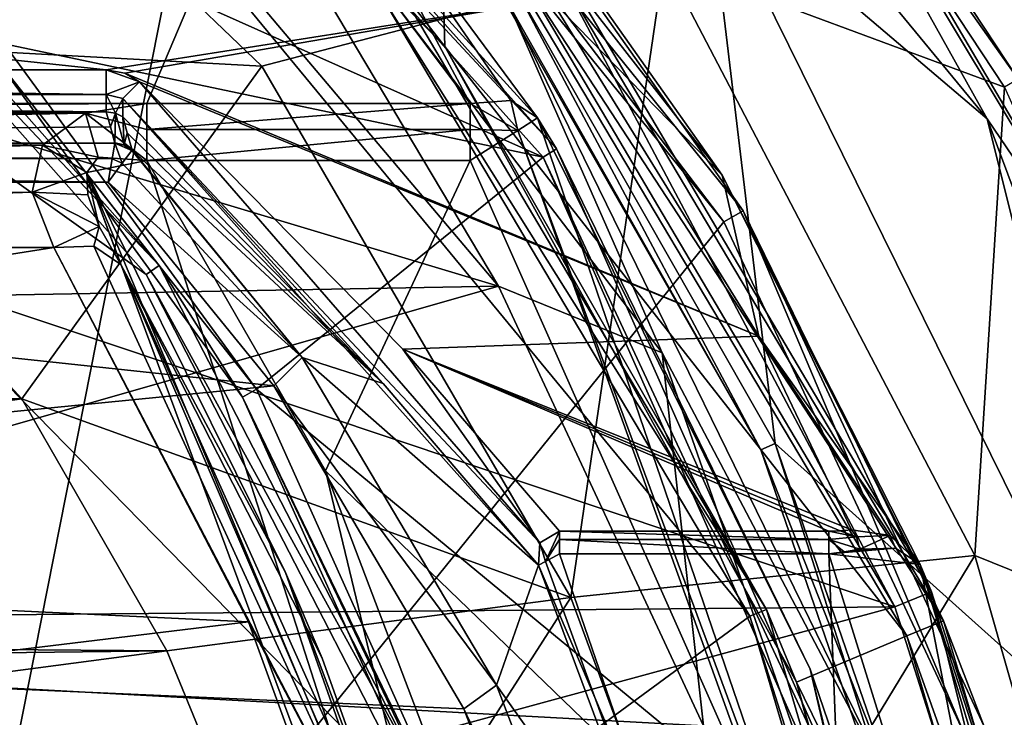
# Model space of a CAD drawing. Extents: x -250 to 250, y -426 to 356.
# Tile 250 of 256: x 154.91 to 161.11, y 268.65 to 273.04. Entities that reach past the tile are written whole.
import ezdxf

# ---------------------------------------------------------------- set-up
doc = ezdxf.new("R2010")
doc.units = 0
doc.header["$LTSCALE"] = 41.718519
for name, color, linetype in [('2514', 7, 'CONTINUOUS'), ('2515', 7, 'CONTINUOUS'), ('2517', 7, 'CONTINUOUS'), ('2518', 7, 'CONTINUOUS'), ('2520', 7, 'CONTINUOUS'), ('2535', 7, 'CONTINUOUS'), ('2536', 7, 'CONTINUOUS'), ('3390', 7, 'CONTINUOUS'), ('3395', 7, 'CONTINUOUS'), ('3397', 7, 'CONTINUOUS'), ('3399', 7, 'CONTINUOUS'), ('3401', 7, 'CONTINUOUS'), ('3624', 7, 'CONTINUOUS'), ('3625', 7, 'CONTINUOUS'), ('3627', 7, 'CONTINUOUS'), ('3628', 7, 'CONTINUOUS'), ('3642', 7, 'CONTINUOUS'), ('3644', 7, 'CONTINUOUS'), ('3646', 7, 'CONTINUOUS'), ('3657', 7, 'CONTINUOUS'), ('3667', 7, 'CONTINUOUS'), ('3668', 7, 'CONTINUOUS'), ('3669', 7, 'CONTINUOUS'), ('3683', 7, 'CONTINUOUS'), ('3684', 7, 'CONTINUOUS'), ('3685', 7, 'CONTINUOUS'), ('3785', 7, 'CONTINUOUS'), ('3822', 7, 'CONTINUOUS'), ('3834', 7, 'CONTINUOUS'), ('4065', 7, 'CONTINUOUS'), ('4066', 7, 'CONTINUOUS'), ('4068', 7, 'CONTINUOUS'), ('4069', 7, 'CONTINUOUS'), ('4071', 7, 'CONTINUOUS'), ('4072', 7, 'CONTINUOUS'), ('4074', 7, 'CONTINUOUS'), ('4083', 7, 'CONTINUOUS'), ('4084', 7, 'CONTINUOUS'), ('4097', 7, 'CONTINUOUS'), ('4113', 7, 'CONTINUOUS'), ('4118', 7, 'CONTINUOUS'), ('4121', 7, 'CONTINUOUS'), ('4122', 7, 'CONTINUOUS'), ('4130', 7, 'CONTINUOUS'), ('4135', 7, 'CONTINUOUS'), ('4136', 7, 'CONTINUOUS'), ('4138', 7, 'CONTINUOUS'), ('4139', 7, 'CONTINUOUS'), ('4141', 7, 'CONTINUOUS'), ('4142', 7, 'CONTINUOUS'), ('4155', 7, 'CONTINUOUS'), ('4156', 7, 'CONTINUOUS'), ('4395', 7, 'CONTINUOUS'), ('4397', 7, 'CONTINUOUS'), ('4398', 7, 'CONTINUOUS'), ('4400', 7, 'CONTINUOUS'), ('4401', 7, 'CONTINUOUS'), ('4416', 7, 'CONTINUOUS'), ('4418', 7, 'CONTINUOUS'), ('4421', 7, 'CONTINUOUS')]:
    doc.layers.add(name, color=color, linetype=linetype)

msp = doc.modelspace()

# ---------------------------------------------------------------- linework, layer by layer
at = {"layer": '2514', "color": 7, "linetype": 'CONTINUOUS'}
for points in [[(159.3817, 275.2325, -68.65), (161.1057, 272.6184, -68.65), (158.9651, 273.4138, -68.65), (159.3817, 275.2325, -68.65)], [(158.9651, 273.4138, -68.65), (161.1057, 272.6184, -68.65), (160.9194, 269.6688, -68.65), (158.9651, 273.4138, -68.65)], [(161.1057, 272.6184, -68.65), (162.7545, 268.9299, -68.65), (160.9194, 269.6688, -68.65), (161.1057, 272.6184, -68.65)], [(160.9194, 269.6688, -68.65), (162.7545, 268.9299, -68.65), (162.3452, 264.6686, -68.65), (160.9194, 269.6688, -68.65)]]:
    msp.add_3dface(points, dxfattribs=at)
at = {"layer": '2515', "color": 7, "linetype": 'CONTINUOUS'}
for points in [[(159.6634, 270.3742, -15.65), (159.2387, 273.9133, -15.65), (158.006, 273.2832, -15.65), (159.6634, 270.3742, -15.65)], [(162.0387, 268.2453, -15.65), (159.2387, 273.9133, -15.65), (159.6634, 270.3742, -15.65), (162.0387, 268.2453, -15.65)], [(161.0818, 266.2538, -15.65), (162.0387, 268.2453, -15.65), (159.6634, 270.3742, -15.65), (161.0818, 266.2538, -15.65)]]:
    msp.add_3dface(points, dxfattribs=at)
at = {"layer": '2517', "color": 7, "linetype": 'CONTINUOUS'}
for points in [[(162.1697, 270.6892, -16.65), (159.459, 275.2953, -68.55), (159.2333, 275.5775, -16.65), (162.1697, 270.6892, -16.65)], [(161.1927, 272.6682, -68.55), (159.459, 275.2953, -68.55), (162.1697, 270.6892, -16.65), (161.1927, 272.6682, -68.55)]]:
    msp.add_3dface(points, dxfattribs=at)
at = {"layer": '2518', "color": 7, "linetype": 'CONTINUOUS'}
for points in [[(154.5441, 275.3582, -64.65), (145.2246, 275.1776, -64.65), (157.9216, 271.365, -64.65), (154.5441, 275.3582, -64.65)], [(145.2246, 275.1776, -64.65), (141.9178, 271.0774, -64.65), (157.9216, 271.365, -64.65), (145.2246, 275.1776, -64.65)], [(157.9216, 271.365, -64.65), (141.9178, 271.0774, -64.65), (150.0001, 269.1, -64.65), (157.9216, 271.365, -64.65)], [(159.212, 268.5971, -64.65), (157.9216, 271.365, -64.65), (150.0001, 269.1, -64.65), (159.212, 268.5971, -64.65)], [(152.5477, 268.0431, -64.65), (159.212, 268.5971, -64.65), (150.0001, 269.1, -64.65), (152.5477, 268.0431, -64.65)]]:
    msp.add_3dface(points, dxfattribs=at)
at = {"layer": '2520', "color": 7, "linetype": 'CONTINUOUS'}
for points in [[(159.5723, 270.3339, -15.75), (157.924, 273.2255, -15.75), (157.9858, 273.1372, -63.65), (159.5723, 270.3339, -15.75)], [(160.443, 268.115, -63.65), (159.5723, 270.3339, -15.75), (157.9858, 273.1372, -63.65), (160.443, 268.115, -63.65)], [(160.9843, 266.2302, -15.75), (159.5723, 270.3339, -15.75), (160.443, 268.115, -63.65), (160.9843, 266.2302, -15.75)]]:
    msp.add_3dface(points, dxfattribs=at)
at = {"layer": '2535', "color": 7, "linetype": 'CONTINUOUS'}
for points in [[(159.2333, 275.5775, -16.65), (156.5612, 277.8042, -15.9429), (160.9966, 272.4173, -15.9429), (159.2333, 275.5775, -16.65)], [(156.5612, 277.8042, -15.9429), (159.2387, 273.9133, -15.65), (160.9966, 272.4173, -15.9429), (156.5612, 277.8042, -15.9429)], [(162.1697, 270.6892, -16.65), (159.2333, 275.5775, -16.65), (160.9966, 272.4173, -15.9429), (162.1697, 270.6892, -16.65)], [(159.2387, 273.9133, -15.65), (162.0387, 268.2453, -15.65), (160.9966, 272.4173, -15.9429), (159.2387, 273.9133, -15.65)], [(162.1697, 270.6892, -16.65), (160.9966, 272.4173, -15.9429), (163.432, 265.902, -15.9429), (162.1697, 270.6892, -16.65)], [(160.9966, 272.4173, -15.9429), (162.0387, 268.2453, -15.65), (163.432, 265.902, -15.9429), (160.9966, 272.4173, -15.9429)]]:
    msp.add_3dface(points, dxfattribs=at)
at = {"layer": '2536', "color": 7, "linetype": 'CONTINUOUS'}
for points in [[(154.5441, 275.3582, -64.65), (157.9216, 271.365, -64.65), (155.4225, 275.5606, -64.3571), (154.5441, 275.3582, -64.65)], [(155.4225, 275.5606, -64.3571), (157.9216, 271.365, -64.65), (158.951, 270.946, -64.3571), (155.4225, 275.5606, -64.3571)], [(157.9858, 273.1372, -63.65), (155.4225, 275.5606, -64.3571), (158.951, 270.946, -64.3571), (157.9858, 273.1372, -63.65)], [(160.443, 268.115, -63.65), (157.9858, 273.1372, -63.65), (158.951, 270.946, -64.3571), (160.443, 268.115, -63.65)], [(157.9216, 271.365, -64.65), (159.212, 268.5971, -64.65), (158.951, 270.946, -64.3571), (157.9216, 271.365, -64.65)], [(158.951, 270.946, -64.3571), (159.212, 268.5971, -64.65), (160.8546, 265.4878, -64.3571), (158.951, 270.946, -64.3571)], [(160.443, 268.115, -63.65), (158.951, 270.946, -64.3571), (160.8546, 265.4878, -64.3571), (160.443, 268.115, -63.65)]]:
    msp.add_3dface(points, dxfattribs=at)
at = {"layer": '3390', "color": 7, "linetype": 'CONTINUOUS'}
for points in [[(159.3817, 275.2325, -68.65), (159.459, 275.2953, -68.55), (161.1927, 272.6682, -68.55), (159.3817, 275.2325, -68.65)], [(161.1057, 272.6184, -68.65), (159.3817, 275.2325, -68.65), (161.1927, 272.6682, -68.55), (161.1057, 272.6184, -68.65)]]:
    msp.add_3dface(points, dxfattribs=at)
at = {"layer": '3395', "color": 7, "linetype": 'CONTINUOUS'}
for points in [[(158.006, 273.2832, -15.65), (157.924, 273.2255, -15.75), (159.5723, 270.3339, -15.75), (158.006, 273.2832, -15.65)], [(159.6634, 270.3742, -15.65), (158.006, 273.2832, -15.65), (159.5723, 270.3339, -15.75), (159.6634, 270.3742, -15.65)], [(159.6634, 270.3742, -15.65), (159.5723, 270.3339, -15.75), (160.9843, 266.2302, -15.75), (159.6634, 270.3742, -15.65)], [(161.0818, 266.2538, -15.65), (159.6634, 270.3742, -15.65), (160.9843, 266.2302, -15.75), (161.0818, 266.2538, -15.65)]]:
    msp.add_3dface(points, dxfattribs=at)
at = {"layer": '3397', "color": 7, "linetype": 'CONTINUOUS'}
for points in [[(152.8103, 272.9474, -68.45), (154.9215, 270.656, -68.45), (145.1976, 270.8307, -68.45), (152.8103, 272.9474, -68.45)], [(145.1976, 270.8307, -68.45), (154.9215, 270.656, -68.45), (144.2123, 269.1601, -68.45), (145.1976, 270.8307, -68.45)], [(154.9215, 270.656, -68.45), (155.8325, 269.0702, -68.45), (144.2123, 269.1601, -68.45), (154.9215, 270.656, -68.45)], [(155.8325, 269.0702, -68.45), (150, 269, -68.45), (144.2123, 269.1601, -68.45), (155.8325, 269.0702, -68.45)], [(151.7495, 268.5312, -68.45), (150, 269, -68.45), (155.8325, 269.0702, -68.45), (151.7495, 268.5312, -68.45)], [(156.7411, 266.8552, -68.45), (151.7495, 268.5312, -68.45), (155.8325, 269.0702, -68.45), (156.7411, 266.8552, -68.45)]]:
    msp.add_3dface(points, dxfattribs=at)
at = {"layer": '3399', "color": 7, "linetype": 'CONTINUOUS'}
for points in [[(153.9036, 275.169, -68.55), (158.9651, 273.4138, -68.65), (156.4314, 272.7492, -68.55), (153.9036, 275.169, -68.55)], [(156.4314, 272.7492, -68.55), (158.9651, 273.4138, -68.65), (158.3767, 269.4046, -68.55), (156.4314, 272.7492, -68.55)], [(158.9651, 273.4138, -68.65), (160.9194, 269.6688, -68.65), (158.3767, 269.4046, -68.55), (158.9651, 273.4138, -68.65)], [(158.3767, 269.4046, -68.55), (160.9194, 269.6688, -68.65), (159.2759, 266.9637, -68.55), (158.3767, 269.4046, -68.55)], [(160.9194, 269.6688, -68.65), (162.3452, 264.6686, -68.65), (159.2759, 266.9637, -68.55), (160.9194, 269.6688, -68.65)]]:
    msp.add_3dface(points, dxfattribs=at)
at = {"layer": '3401', "color": 7, "linetype": 'CONTINUOUS'}
for points in [[(152.8103, 272.9474, -68.45), (153.9036, 275.169, -68.55), (156.4314, 272.7492, -68.55), (152.8103, 272.9474, -68.45)], [(154.9215, 270.656, -68.45), (152.8103, 272.9474, -68.45), (156.4314, 272.7492, -68.55), (154.9215, 270.656, -68.45)], [(154.9215, 270.656, -68.45), (156.4314, 272.7492, -68.55), (158.3767, 269.4046, -68.55), (154.9215, 270.656, -68.45)], [(155.8325, 269.0702, -68.45), (154.9215, 270.656, -68.45), (158.3767, 269.4046, -68.55), (155.8325, 269.0702, -68.45)], [(156.7411, 266.8552, -68.45), (155.8325, 269.0702, -68.45), (158.3767, 269.4046, -68.55), (156.7411, 266.8552, -68.45)], [(156.7411, 266.8552, -68.45), (158.3767, 269.4046, -68.55), (159.2759, 266.9637, -68.55), (156.7411, 266.8552, -68.45)]]:
    msp.add_3dface(points, dxfattribs=at)
at = {"layer": '3624', "color": 7, "linetype": 'CONTINUOUS'}
for points in [[(158.202, 272.1775, -58.15), (152.1864, 274.8633, -58.15), (154.7836, 275.9955, -58.15), (158.202, 272.1775, -58.15)], [(154.8097, 272.8911, -58.15), (152.1864, 274.8633, -58.15), (158.202, 272.1775, -58.15), (154.8097, 272.8911, -58.15)], [(156.3969, 270.717, -58.15), (154.8097, 272.8911, -58.15), (158.202, 272.1775, -58.15), (156.3969, 270.717, -58.15)], [(160.2689, 267.5198, -58.15), (156.3969, 270.717, -58.15), (158.202, 272.1775, -58.15), (160.2689, 267.5198, -58.15)], [(157.8946, 267.3841, -58.15), (156.3969, 270.717, -58.15), (160.2689, 267.5198, -58.15), (157.8946, 267.3841, -58.15)]]:
    msp.add_3dface(points, dxfattribs=at)
at = {"layer": '3625', "color": 7, "linetype": 'CONTINUOUS'}
for points in [[(158.2871, 272.23, -58.05), (154.8419, 276.0768, -58.05), (158.166, 272.424, -7.15), (158.2871, 272.23, -58.05)], [(158.166, 272.424, -7.15), (154.8419, 276.0768, -58.05), (156.8166, 274.2469, -8.8145), (158.166, 272.424, -7.15)], [(159.883, 268.9538, -7.15), (158.2871, 272.23, -58.05), (158.166, 272.424, -7.15), (159.883, 268.9538, -7.15)], [(160.3647, 267.5482, -58.05), (158.2871, 272.23, -58.05), (159.883, 268.9538, -7.15), (160.3647, 267.5482, -58.05)], [(161.2879, 263.1909, -7.15), (160.3647, 267.5482, -58.05), (159.883, 268.9538, -7.15), (161.2879, 263.1909, -7.15)]]:
    msp.add_3dface(points, dxfattribs=at)
at = {"layer": '3627', "color": 7, "linetype": 'CONTINUOUS'}
for points in [[(153.7869, 273.6017, -11.15), (155.7023, 271.4383, -11.15), (150.55, 275.1187, -11.15), (153.7869, 273.6017, -11.15)], [(150.55, 275.1187, -11.15), (157.4329, 268.0823, -11.15), (150.55, 266.5779, -11.15), (150.55, 275.1187, -11.15)], [(155.7023, 271.4383, -11.15), (157.4329, 268.0823, -11.15), (150.55, 275.1187, -11.15), (155.7023, 271.4383, -11.15)]]:
    msp.add_3dface(points, dxfattribs=at)
at = {"layer": '3628', "color": 7, "linetype": 'CONTINUOUS'}
for points in [[(155.7848, 271.4948, -11.25), (153.8515, 273.6781, -11.25), (154.7359, 272.8236, -58.05), (155.7848, 271.4948, -11.25)], [(156.3104, 270.6663, -58.05), (155.7848, 271.4948, -11.25), (154.7359, 272.8236, -58.05), (156.3104, 270.6663, -58.05)], [(157.5263, 268.1181, -11.25), (155.7848, 271.4948, -11.25), (156.3104, 270.6663, -58.05), (157.5263, 268.1181, -11.25)], [(157.8006, 267.3531, -58.05), (157.5263, 268.1181, -11.25), (156.3104, 270.6663, -58.05), (157.8006, 267.3531, -58.05)]]:
    msp.add_3dface(points, dxfattribs=at)
at = {"layer": '3642', "color": 7, "linetype": 'CONTINUOUS'}
for points in [[(142.2564, 272.5153, -6.8018), (156.4409, 274.2444, -8.4358), (143.8539, 274.5668, -8.7108), (142.2564, 272.5153, -6.8018)], [(144.2916, 272.5153, -6.8018), (156.4409, 274.2444, -8.4358), (142.2564, 272.5153, -6.8018), (144.2916, 272.5153, -6.8018)], [(155.7084, 272.5153, -6.8018), (156.4409, 274.2444, -8.4358), (144.2916, 272.5153, -6.8018), (155.7084, 272.5153, -6.8018)], [(157.7436, 272.5153, -6.8018), (156.4409, 274.2444, -8.4358), (155.7084, 272.5153, -6.8018), (157.7436, 272.5153, -6.8018)], [(144.6859, 272.4514, -6.7358), (155.7084, 272.5153, -6.8018), (144.2916, 272.5153, -6.8018), (144.6859, 272.4514, -6.7358)], [(155.3224, 272.4541, -6.7386), (155.7084, 272.5153, -6.8018), (144.6859, 272.4514, -6.7358), (155.3224, 272.4541, -6.7386)], [(144.9442, 272.2619, -6.5372), (155.3224, 272.4541, -6.7386), (144.6859, 272.4514, -6.7358), (144.9442, 272.2619, -6.5372)], [(155.0498, 272.253, -6.5278), (155.3224, 272.4541, -6.7386), (144.9442, 272.2619, -6.5372), (155.0498, 272.253, -6.5278)], [(145.0143, 271.9533, -6.2051), (155.0498, 272.253, -6.5278), (144.9442, 272.2619, -6.5372), (145.0143, 271.9533, -6.2051)], [(154.9851, 271.9567, -6.2089), (155.0498, 272.253, -6.5278), (145.0143, 271.9533, -6.2051), (154.9851, 271.9567, -6.2089)], [(155.1213, 271.6075, -5.8196), (154.9851, 271.9567, -6.2089), (144.8786, 271.6075, -5.8196), (155.1213, 271.6075, -5.8196)], [(144.8786, 271.6075, -5.8196), (154.9851, 271.9567, -6.2089), (145.0143, 271.9533, -6.2051), (144.8786, 271.6075, -5.8196)], [(156.348, 269.2526, -2.7288), (155.1213, 271.6075, -5.8196), (143.912, 269.8442, -3.5946), (156.348, 269.2526, -2.7288)], [(143.912, 269.8442, -3.5946), (155.1213, 271.6075, -5.8196), (144.8786, 271.6075, -5.8196), (143.912, 269.8442, -3.5946)], [(143.0674, 267.6425, 0.0732), (156.348, 269.2526, -2.7288), (143.912, 269.8442, -3.5946), (143.0674, 267.6425, 0.0732)], [(156.9326, 267.6425, 0.0732), (156.348, 269.2526, -2.7288), (143.0674, 267.6425, 0.0732), (156.9326, 267.6425, 0.0732)]]:
    msp.add_3dface(points, dxfattribs=at)
at = {"layer": '3644', "color": 7, "linetype": 'CONTINUOUS'}
for points in [[(156.833, 270.2036, -6.65), (157.7436, 272.1565, -6.65), (155.7084, 272.1565, -6.65), (156.833, 270.2036, -6.65)], [(159.949, 267.1955, -6.65), (157.7436, 272.1565, -6.65), (156.833, 270.2036, -6.65), (159.949, 267.1955, -6.65)], [(157.9829, 267.1746, -6.65), (159.949, 267.1955, -6.65), (156.833, 270.2036, -6.65), (157.9829, 267.1746, -6.65)]]:
    msp.add_3dface(points, dxfattribs=at)
at = {"layer": '3646', "color": 7, "linetype": 'CONTINUOUS'}
for points in [[(155.5429, 271.5009, -6.15), (156.8107, 269.0239, -3.003), (156.5802, 269.5618, -6.15), (155.5429, 271.5009, -6.15)], [(156.8107, 269.0239, -3.003), (157.4105, 267.3423, -0.15), (156.5802, 269.5618, -6.15), (156.8107, 269.0239, -3.003)], [(156.5802, 269.5618, -6.15), (157.4105, 267.3423, -0.15), (157.6229, 266.6075, -6.15), (156.5802, 269.5618, -6.15)]]:
    msp.add_3dface(points, dxfattribs=at)
at = {"layer": '3657', "color": 7, "linetype": 'CONTINUOUS'}
for points in [[(155.3304, 272.0803, -6.5035), (155.7084, 272.1565, -6.65), (155.402, 272.1777, -6.5893), (155.3304, 272.0803, -6.5035)], [(155.7084, 272.1565, -6.65), (155.3304, 272.0803, -6.5035), (158.3171, 264.034, -6.5036), (155.7084, 272.1565, -6.65)], [(156.833, 270.2036, -6.65), (155.7084, 272.1565, -6.65), (158.3171, 264.034, -6.5036), (156.833, 270.2036, -6.65)], [(155.3365, 271.9402, -6.4071), (155.4085, 271.7411, -6.2854), (155.3304, 272.0803, -6.5035), (155.3365, 271.9402, -6.4071)], [(156.5802, 269.5618, -6.15), (157.6229, 266.6075, -6.15), (155.3304, 272.0803, -6.5035), (156.5802, 269.5618, -6.15)], [(155.3304, 272.0803, -6.5035), (157.6229, 266.6075, -6.15), (158.3171, 264.034, -6.5036), (155.3304, 272.0803, -6.5035)], [(155.5429, 271.5009, -6.15), (156.5802, 269.5618, -6.15), (155.3304, 272.0803, -6.5035), (155.5429, 271.5009, -6.15)], [(155.4085, 271.7411, -6.2854), (155.5429, 271.5009, -6.15), (155.3304, 272.0803, -6.5035), (155.4085, 271.7411, -6.2854)], [(157.9829, 267.1746, -6.65), (156.833, 270.2036, -6.65), (158.3171, 264.034, -6.5036), (157.9829, 267.1746, -6.65)]]:
    msp.add_3dface(points, dxfattribs=at)
at = {"layer": '3667', "color": 7, "linetype": 'CONTINUOUS'}
for points in [[(157.7436, 272.3513, -6.6895), (157.7436, 272.5153, -6.8018), (155.7084, 272.3513, -6.6895), (157.7436, 272.3513, -6.6895)], [(157.7436, 272.5153, -6.8018), (155.7084, 272.5153, -6.8018), (155.7084, 272.3513, -6.6895), (157.7436, 272.5153, -6.8018)], [(155.7084, 272.1565, -6.65), (157.7436, 272.1565, -6.65), (157.7436, 272.3513, -6.6895), (155.7084, 272.1565, -6.65)], [(155.7084, 272.1565, -6.65), (157.7436, 272.3513, -6.6895), (155.7084, 272.3513, -6.6895), (155.7084, 272.1565, -6.65)]]:
    msp.add_3dface(points, dxfattribs=at)
at = {"layer": '3668', "color": 7, "linetype": 'CONTINUOUS'}
for points in [[(155.7084, 272.5153, -6.8018), (155.3224, 272.4541, -6.7386), (155.7084, 272.3513, -6.6895), (155.7084, 272.5153, -6.8018)], [(155.3224, 272.4541, -6.7386), (155.0498, 272.253, -6.5278), (155.402, 272.1777, -6.5893), (155.3224, 272.4541, -6.7386)], [(155.3224, 272.4541, -6.7386), (155.7084, 272.1565, -6.65), (155.7084, 272.3513, -6.6895), (155.3224, 272.4541, -6.7386)], [(155.7084, 272.1565, -6.65), (155.3224, 272.4541, -6.7386), (155.402, 272.1777, -6.5893), (155.7084, 272.1565, -6.65)], [(155.0498, 272.253, -6.5278), (154.9851, 271.9567, -6.2089), (155.3304, 272.0803, -6.5035), (155.0498, 272.253, -6.5278)], [(155.0498, 272.253, -6.5278), (155.3304, 272.0803, -6.5035), (155.402, 272.1777, -6.5893), (155.0498, 272.253, -6.5278)], [(154.9851, 271.9567, -6.2089), (155.3365, 271.9402, -6.4071), (155.3304, 272.0803, -6.5035), (154.9851, 271.9567, -6.2089)], [(154.9851, 271.9567, -6.2089), (155.1213, 271.6075, -5.8196), (155.4085, 271.7411, -6.2854), (154.9851, 271.9567, -6.2089)], [(154.9851, 271.9567, -6.2089), (155.4085, 271.7411, -6.2854), (155.3365, 271.9402, -6.4071), (154.9851, 271.9567, -6.2089)], [(155.4085, 271.7411, -6.2854), (155.1213, 271.6075, -5.8196), (155.373, 271.6166, -5.9528), (155.4085, 271.7411, -6.2854)], [(155.5429, 271.5009, -6.15), (155.4085, 271.7411, -6.2854), (155.373, 271.6166, -5.9528), (155.5429, 271.5009, -6.15)]]:
    msp.add_3dface(points, dxfattribs=at)
at = {"layer": '3669', "color": 7, "linetype": 'CONTINUOUS'}
for points in [[(155.373, 271.6166, -5.9528), (155.1213, 271.6075, -5.8196), (157.2331, 267.5692, -0.0095), (155.373, 271.6166, -5.9528)], [(155.5429, 271.5009, -6.15), (155.373, 271.6166, -5.9528), (157.2331, 267.5692, -0.0095), (155.5429, 271.5009, -6.15)], [(155.1213, 271.6075, -5.8196), (156.348, 269.2526, -2.7288), (157.2331, 267.5692, -0.0095), (155.1213, 271.6075, -5.8196)], [(157.4105, 267.3423, -0.15), (156.8107, 269.0239, -3.003), (155.5429, 271.5009, -6.15), (157.4105, 267.3423, -0.15)], [(157.4105, 267.3423, -0.15), (155.5429, 271.5009, -6.15), (157.2331, 267.5692, -0.0095), (157.4105, 267.3423, -0.15)], [(156.348, 269.2526, -2.7288), (156.9326, 267.6425, 0.0732), (157.2331, 267.5692, -0.0095), (156.348, 269.2526, -2.7288)]]:
    msp.add_3dface(points, dxfattribs=at)
at = {"layer": '3683', "color": 7, "linetype": 'CONTINUOUS'}
for points in [[(158.166, 272.424, -7.15), (158.0423, 272.3457, -6.7965), (161.007, 264.1242, -6.7964), (158.166, 272.424, -7.15)], [(159.883, 268.9538, -7.15), (158.166, 272.424, -7.15), (161.007, 264.1242, -6.7964), (159.883, 268.9538, -7.15)], [(157.7436, 272.1565, -6.65), (159.949, 267.1955, -6.65), (158.0423, 272.3457, -6.7965), (157.7436, 272.1565, -6.65)], [(158.0423, 272.3457, -6.7965), (159.949, 267.1955, -6.65), (161.007, 264.1242, -6.7964), (158.0423, 272.3457, -6.7965)], [(161.2879, 263.1909, -7.15), (159.883, 268.9538, -7.15), (161.007, 264.1242, -6.7964), (161.2879, 263.1909, -7.15)]]:
    msp.add_3dface(points, dxfattribs=at)
at = {"layer": '3684', "color": 7, "linetype": 'CONTINUOUS'}
for points in [[(157.9981, 272.5328, -6.9412), (157.7436, 272.5153, -6.8018), (158.0423, 272.3457, -6.7965), (157.9981, 272.5328, -6.9412)], [(157.7436, 272.5153, -6.8018), (157.7436, 272.3513, -6.6895), (158.0423, 272.3457, -6.7965), (157.7436, 272.5153, -6.8018)], [(158.166, 272.424, -7.15), (157.9981, 272.5328, -6.9412), (158.0423, 272.3457, -6.7965), (158.166, 272.424, -7.15)], [(157.7436, 272.3513, -6.6895), (157.7436, 272.1565, -6.65), (158.0423, 272.3457, -6.7965), (157.7436, 272.3513, -6.6895)]]:
    msp.add_3dface(points, dxfattribs=at)
at = {"layer": '3685', "color": 7, "linetype": 'CONTINUOUS'}
for points in [[(156.8166, 274.2469, -8.8145), (156.4409, 274.2444, -8.4358), (157.7436, 272.5153, -6.8018), (156.8166, 274.2469, -8.8145)], [(158.166, 272.424, -7.15), (156.8166, 274.2469, -8.8145), (157.9981, 272.5328, -6.9412), (158.166, 272.424, -7.15)], [(156.8166, 274.2469, -8.8145), (157.7436, 272.5153, -6.8018), (157.9981, 272.5328, -6.9412), (156.8166, 274.2469, -8.8145)]]:
    msp.add_3dface(points, dxfattribs=at)
at = {"layer": '3785', "color": 7, "linetype": 'CONTINUOUS'}
for points in [[(153.7869, 273.6017, -11.15), (153.8515, 273.6781, -11.25), (155.7848, 271.4948, -11.25), (153.7869, 273.6017, -11.15)], [(155.7023, 271.4383, -11.15), (153.7869, 273.6017, -11.15), (155.7848, 271.4948, -11.25), (155.7023, 271.4383, -11.15)], [(155.7023, 271.4383, -11.15), (155.7848, 271.4948, -11.25), (157.5263, 268.1181, -11.25), (155.7023, 271.4383, -11.15)], [(157.4329, 268.0823, -11.15), (155.7023, 271.4383, -11.15), (157.5263, 268.1181, -11.25), (157.4329, 268.0823, -11.15)]]:
    msp.add_3dface(points, dxfattribs=at)
at = {"layer": '3822', "color": 7, "linetype": 'CONTINUOUS'}
for points in [[(154.8097, 272.8911, -58.15), (156.3969, 270.717, -58.15), (154.7359, 272.8236, -58.05), (154.8097, 272.8911, -58.15)], [(156.3969, 270.717, -58.15), (156.3104, 270.6663, -58.05), (154.7359, 272.8236, -58.05), (156.3969, 270.717, -58.15)], [(156.3969, 270.717, -58.15), (157.8946, 267.3841, -58.15), (156.3104, 270.6663, -58.05), (156.3969, 270.717, -58.15)], [(157.8946, 267.3841, -58.15), (157.8006, 267.3531, -58.05), (156.3104, 270.6663, -58.05), (157.8946, 267.3841, -58.15)]]:
    msp.add_3dface(points, dxfattribs=at)
at = {"layer": '3834', "color": 7, "linetype": 'CONTINUOUS'}
for points in [[(154.7836, 275.9955, -58.15), (154.8419, 276.0768, -58.05), (158.2871, 272.23, -58.05), (154.7836, 275.9955, -58.15)], [(158.202, 272.1775, -58.15), (154.7836, 275.9955, -58.15), (158.2871, 272.23, -58.05), (158.202, 272.1775, -58.15)], [(158.202, 272.1775, -58.15), (158.2871, 272.23, -58.05), (160.3647, 267.5482, -58.05), (158.202, 272.1775, -58.15)], [(160.2689, 267.5198, -58.15), (158.202, 272.1775, -58.15), (160.3647, 267.5482, -58.05), (160.2689, 267.5198, -58.15)]]:
    msp.add_3dface(points, dxfattribs=at)
at = {"layer": '4065', "color": 7, "linetype": 'CONTINUOUS'}
for points in [[(150, 272.8336, 13.35), (157.7179, 273.9148, 13.35), (151.6593, 273.7913, 13.35), (150, 272.8336, 13.35)], [(160.4162, 269.3461, 13.35), (157.7179, 273.9148, 13.35), (150, 272.8336, 13.35), (160.4162, 269.3461, 13.35)], [(139.5072, 269.1592, 13.35), (160.4162, 269.3461, 13.35), (150, 272.8336, 13.35), (139.5072, 269.1592, 13.35)], [(160.4162, 269.3461, 13.35), (139.5072, 269.1592, 13.35), (150, 266.5114, 13.35), (160.4162, 269.3461, 13.35)], [(161.5903, 265.6549, 13.35), (160.4162, 269.3461, 13.35), (150, 266.5114, 13.35), (161.5903, 265.6549, 13.35)]]:
    msp.add_3dface(points, dxfattribs=at)
at = {"layer": '4066', "color": 7, "linetype": 'CONTINUOUS'}
for points in [[(158.3053, 269.6795, 0.85), (160.0014, 269.6795, 0.85), (160.2173, 264.1218, 0.85), (158.3053, 269.6795, 0.85)], [(160.0014, 269.6795, 0.85), (161.5127, 264.8168, 0.85), (160.2173, 264.1218, 0.85), (160.0014, 269.6795, 0.85)]]:
    msp.add_3dface(points, dxfattribs=at)
at = {"layer": '4068', "color": 7, "linetype": 'CONTINUOUS'}
for points in [[(156.9086, 275.1677, 9.1444), (157.9106, 274.0742, 13.1), (159.3284, 272.0643, 6.0913), (156.9086, 275.1677, 9.1444)], [(157.9106, 274.0742, 13.1), (160.6473, 269.4421, 13.1), (159.3284, 272.0643, 6.0913), (157.9106, 274.0742, 13.1)], [(159.3284, 272.0643, 6.0913), (160.6473, 269.4421, 13.1), (160.5752, 269.6134, 1.35), (159.3284, 272.0643, 6.0913)], [(160.6473, 269.4421, 13.1), (161.8333, 265.7109, 13.1), (160.5752, 269.6134, 1.35), (160.6473, 269.4421, 13.1)], [(160.5752, 269.6134, 1.35), (161.8333, 265.7109, 13.1), (162.0266, 264.7932, 1.35), (160.5752, 269.6134, 1.35)]]:
    msp.add_3dface(points, dxfattribs=at)
at = {"layer": '4069', "color": 7, "linetype": 'CONTINUOUS'}
for points in [[(155.4522, 272.7257, 6.4516), (144.5478, 272.7257, 6.4516), (150, 273.3074, 7.1096), (155.4522, 272.7257, 6.4516)], [(158.2528, 273.1696, 6.9607), (155.4522, 272.7257, 6.4516), (150, 273.3074, 7.1096), (158.2528, 273.1696, 6.9607)], [(155.5688, 272.7058, 6.4277), (155.4522, 272.7257, 6.4516), (158.2528, 273.1696, 6.9607), (155.5688, 272.7058, 6.4277)], [(159.5608, 271.0497, 3.974), (155.5688, 272.7058, 6.4277), (158.2528, 273.1696, 6.9607), (159.5608, 271.0497, 3.974)], [(155.6622, 272.6517, 6.3621), (155.5688, 272.7058, 6.4277), (159.5608, 271.0497, 3.974), (155.6622, 272.6517, 6.3621)], [(157.32, 270.9691, 3.8226), (155.6622, 272.6517, 6.3621), (159.5608, 271.0497, 3.974), (157.32, 270.9691, 3.8226)], [(160.1438, 269.8312, 0.985), (157.32, 270.9691, 3.8226), (159.5608, 271.0497, 3.974), (160.1438, 269.8312, 0.985)], [(158.3053, 269.8237, 0.9589), (157.32, 270.9691, 3.8226), (160.0015, 269.8237, 0.9589), (158.3053, 269.8237, 0.9589)], [(160.0015, 269.8237, 0.9589), (157.32, 270.9691, 3.8226), (160.0721, 269.8255, 0.965), (160.0015, 269.8237, 0.9589)], [(160.0721, 269.8255, 0.965), (157.32, 270.9691, 3.8226), (160.1438, 269.8312, 0.985), (160.0721, 269.8255, 0.965)]]:
    msp.add_3dface(points, dxfattribs=at)
at = {"layer": '4071', "color": 7, "linetype": 'CONTINUOUS'}
for points in [[(144.5366, 272.0187, 7.85), (156.5063, 270.7382, 7.85), (142.6395, 269.3679, 7.85), (144.5366, 272.0187, 7.85)], [(155.4635, 272.0187, 7.85), (156.5063, 270.7382, 7.85), (144.5366, 272.0187, 7.85), (155.4635, 272.0187, 7.85)], [(156.5063, 270.7382, 7.85), (157.7033, 268.7056, 7.85), (142.6395, 269.3679, 7.85), (156.5063, 270.7382, 7.85)], [(142.6395, 269.3679, 7.85), (158.8306, 265.7363, 7.85), (140.76, 264.0201, 7.85), (142.6395, 269.3679, 7.85)], [(157.7033, 268.7056, 7.85), (158.8306, 265.7363, 7.85), (142.6395, 269.3679, 7.85), (157.7033, 268.7056, 7.85)]]:
    msp.add_3dface(points, dxfattribs=at)
at = {"layer": '4072', "color": 7, "linetype": 'CONTINUOUS'}
for points in [[(144.5478, 272.4627, 6.5216), (155.4522, 272.4627, 6.5216), (144.4941, 272.2649, 7.6434), (144.5478, 272.4627, 6.5216)], [(155.4522, 272.4627, 6.5216), (155.4788, 272.3677, 7.0606), (144.4941, 272.2649, 7.6434), (155.4522, 272.4627, 6.5216)], [(155.4788, 272.3677, 7.0606), (155.5059, 272.2649, 7.6434), (144.4941, 272.2649, 7.6434), (155.4788, 272.3677, 7.0606)], [(155.5061, 272.2664, 7.6347), (155.5059, 272.2649, 7.6434), (155.4788, 272.3677, 7.0606), (155.5061, 272.2664, 7.6347)]]:
    msp.add_3dface(points, dxfattribs=at)
at = {"layer": '4074', "color": 7, "linetype": 'CONTINUOUS'}
for points in [[(155.5556, 272.4311, 6.4441), (157.1957, 270.7533, 3.8792), (155.5846, 272.3298, 7.0134), (155.5556, 272.4311, 6.4441)], [(155.5846, 272.3298, 7.0134), (157.1957, 270.7533, 3.8792), (155.6145, 272.2215, 7.6218), (155.5846, 272.3298, 7.0134)], [(155.6145, 272.2215, 7.6218), (157.1957, 270.7533, 3.8792), (156.6851, 270.9166, 7.6218), (155.6145, 272.2215, 7.6218)], [(157.1957, 270.7533, 3.8792), (158.1735, 269.6091, 0.9869), (156.6851, 270.9166, 7.6218), (157.1957, 270.7533, 3.8792)], [(156.6851, 270.9166, 7.6218), (158.1735, 269.6091, 0.9869), (157.9078, 268.8544, 7.6218), (156.6851, 270.9166, 7.6218)], [(158.1735, 269.6091, 0.9869), (159.3759, 266.7848, 0.9869), (157.9078, 268.8544, 7.6218), (158.1735, 269.6091, 0.9869)], [(157.9078, 268.8544, 7.6218), (159.3759, 266.7848, 0.9869), (159.0596, 265.8413, 7.6218), (157.9078, 268.8544, 7.6218)]]:
    msp.add_3dface(points, dxfattribs=at)
at = {"layer": '4083', "color": 7, "linetype": 'CONTINUOUS'}
for points in [[(156.9086, 275.1677, 9.1444), (159.3284, 272.0643, 6.0913), (158.2528, 273.1696, 6.9607), (156.9086, 275.1677, 9.1444)], [(159.3284, 272.0643, 6.0913), (159.5608, 271.0497, 3.974), (158.2528, 273.1696, 6.9607), (159.3284, 272.0643, 6.0913)], [(159.3284, 272.0643, 6.0913), (160.5752, 269.6134, 1.35), (159.5608, 271.0497, 3.974), (159.3284, 272.0643, 6.0913)], [(159.5608, 271.0497, 3.974), (160.5752, 269.6134, 1.35), (160.3869, 269.7951, 1.1112), (159.5608, 271.0497, 3.974)], [(160.1438, 269.8312, 0.985), (159.5608, 271.0497, 3.974), (160.3869, 269.7951, 1.1112), (160.1438, 269.8312, 0.985)]]:
    msp.add_3dface(points, dxfattribs=at)
at = {"layer": '4084', "color": 7, "linetype": 'CONTINUOUS'}
for points in [[(160.5752, 269.6134, 1.35), (160.0014, 269.6795, 0.85), (160.4206, 269.7164, 1.0483), (160.5752, 269.6134, 1.35)], [(160.4206, 269.7164, 1.0483), (160.0014, 269.6795, 0.85), (160.0978, 269.6925, 0.8588), (160.4206, 269.7164, 1.0483)], [(160.196, 269.71, 0.8876), (160.4206, 269.7164, 1.0483), (160.0978, 269.6925, 0.8588), (160.196, 269.71, 0.8876)], [(161.5127, 264.8168, 0.85), (160.0014, 269.6795, 0.85), (160.5752, 269.6134, 1.35), (161.5127, 264.8168, 0.85)], [(161.5127, 264.8168, 0.85), (160.5752, 269.6134, 1.35), (162.0266, 264.7932, 1.35), (161.5127, 264.8168, 0.85)]]:
    msp.add_3dface(points, dxfattribs=at)
at = {"layer": '4097', "color": 7, "linetype": 'CONTINUOUS'}
for points in [[(157.7179, 273.9148, 13.35), (160.4162, 269.3461, 13.35), (157.9106, 274.0742, 13.1), (157.7179, 273.9148, 13.35)], [(160.4162, 269.3461, 13.35), (160.6473, 269.4421, 13.1), (157.9106, 274.0742, 13.1), (160.4162, 269.3461, 13.35)], [(160.4162, 269.3461, 13.35), (161.5903, 265.6549, 13.35), (160.6473, 269.4421, 13.1), (160.4162, 269.3461, 13.35)], [(161.5903, 265.6549, 13.35), (161.8333, 265.7109, 13.1), (160.6473, 269.4421, 13.1), (161.5903, 265.6549, 13.35)]]:
    msp.add_3dface(points, dxfattribs=at)
at = {"layer": '4113', "color": 7, "linetype": 'CONTINUOUS'}
for points in [[(144.5478, 272.7257, 6.4516), (155.4522, 272.7257, 6.4516), (155.4522, 272.5719, 6.4026), (144.5478, 272.7257, 6.4516)], [(144.5478, 272.5719, 6.4026), (144.5478, 272.7257, 6.4516), (155.4522, 272.5719, 6.4026), (144.5478, 272.5719, 6.4026)], [(155.4522, 272.4627, 6.5216), (144.5478, 272.4627, 6.5216), (144.5478, 272.5719, 6.4026), (155.4522, 272.4627, 6.5216)], [(155.4522, 272.4627, 6.5216), (144.5478, 272.5719, 6.4026), (155.4522, 272.5719, 6.4026), (155.4522, 272.4627, 6.5216)]]:
    msp.add_3dface(points, dxfattribs=at)
at = {"layer": '4118', "color": 7, "linetype": 'CONTINUOUS'}
for points in [[(155.4788, 272.3677, 7.0606), (155.4522, 272.4627, 6.5216), (155.5101, 272.4539, 6.5023), (155.4788, 272.3677, 7.0606)], [(155.5061, 272.2664, 7.6347), (155.4788, 272.3677, 7.0606), (155.5101, 272.4539, 6.5023), (155.5061, 272.2664, 7.6347)], [(155.565, 272.255, 7.63), (155.5061, 272.2664, 7.6347), (155.5101, 272.4539, 6.5023), (155.565, 272.255, 7.63)], [(155.5556, 272.4311, 6.4441), (155.565, 272.255, 7.63), (155.5101, 272.4539, 6.5023), (155.5556, 272.4311, 6.4441)], [(155.5556, 272.4311, 6.4441), (155.5846, 272.3298, 7.0134), (155.565, 272.255, 7.63), (155.5556, 272.4311, 6.4441)], [(155.5846, 272.3298, 7.0134), (155.6145, 272.2215, 7.6218), (155.565, 272.255, 7.63), (155.5846, 272.3298, 7.0134)]]:
    msp.add_3dface(points, dxfattribs=at)
at = {"layer": '4121', "color": 7, "linetype": 'CONTINUOUS'}
for points in [[(155.4522, 272.7257, 6.4516), (155.6622, 272.6517, 6.3621), (155.4522, 272.5719, 6.4026), (155.4522, 272.7257, 6.4516)], [(155.4522, 272.7257, 6.4516), (155.5688, 272.7058, 6.4277), (155.6622, 272.6517, 6.3621), (155.4522, 272.7257, 6.4516)], [(155.4522, 272.5719, 6.4026), (155.6622, 272.6517, 6.3621), (155.5572, 272.5469, 6.3507), (155.4522, 272.5719, 6.4026)], [(155.5101, 272.4539, 6.5023), (155.4522, 272.5719, 6.4026), (155.5572, 272.5469, 6.3507), (155.5101, 272.4539, 6.5023)], [(155.5101, 272.4539, 6.5023), (155.4522, 272.4627, 6.5216), (155.4522, 272.5719, 6.4026), (155.5101, 272.4539, 6.5023)], [(155.5556, 272.4311, 6.4441), (155.5101, 272.4539, 6.5023), (155.5572, 272.5469, 6.3507), (155.5556, 272.4311, 6.4441)]]:
    msp.add_3dface(points, dxfattribs=at)
at = {"layer": '4122', "color": 7, "linetype": 'CONTINUOUS'}
for points in [[(155.5572, 272.5469, 6.3507), (155.6622, 272.6517, 6.3621), (158.1823, 269.7488, 0.9494), (155.5572, 272.5469, 6.3507)], [(155.6622, 272.6517, 6.3621), (157.32, 270.9691, 3.8226), (158.1823, 269.7488, 0.9494), (155.6622, 272.6517, 6.3621)], [(157.1957, 270.7533, 3.8792), (155.5556, 272.4311, 6.4441), (155.5572, 272.5469, 6.3507), (157.1957, 270.7533, 3.8792)], [(158.1735, 269.6091, 0.9869), (157.1957, 270.7533, 3.8792), (155.5572, 272.5469, 6.3507), (158.1735, 269.6091, 0.9869)], [(158.1735, 269.6091, 0.9869), (155.5572, 272.5469, 6.3507), (158.1823, 269.7488, 0.9494), (158.1735, 269.6091, 0.9869)], [(157.32, 270.9691, 3.8226), (158.3053, 269.8237, 0.9589), (158.1823, 269.7488, 0.9494), (157.32, 270.9691, 3.8226)]]:
    msp.add_3dface(points, dxfattribs=at)
at = {"layer": '4130', "color": 7, "linetype": 'CONTINUOUS'}
for points in [[(158.3053, 269.8237, 0.9589), (160.0015, 269.8237, 0.9589), (160.0015, 269.7699, 0.8803), (158.3053, 269.8237, 0.9589)], [(158.3053, 269.7699, 0.8803), (158.3053, 269.8237, 0.9589), (160.0015, 269.7699, 0.8803), (158.3053, 269.7699, 0.8803)], [(160.0014, 269.6795, 0.85), (158.3053, 269.6795, 0.85), (158.3053, 269.7699, 0.8803), (160.0014, 269.6795, 0.85)], [(160.0014, 269.6795, 0.85), (158.3053, 269.7699, 0.8803), (160.0015, 269.7699, 0.8803), (160.0014, 269.6795, 0.85)]]:
    msp.add_3dface(points, dxfattribs=at)
at = {"layer": '4135', "color": 7, "linetype": 'CONTINUOUS'}
for points in [[(160.2173, 264.1218, 0.85), (158.1735, 269.6091, 0.9869), (158.2172, 269.6324, 0.8881), (160.2173, 264.1218, 0.85)], [(158.3053, 269.6795, 0.85), (160.2173, 264.1218, 0.85), (158.2172, 269.6324, 0.8881), (158.3053, 269.6795, 0.85)], [(160.2173, 264.1218, 0.85), (159.3759, 266.7848, 0.9869), (158.1735, 269.6091, 0.9869), (160.2173, 264.1218, 0.85)]]:
    msp.add_3dface(points, dxfattribs=at)
at = {"layer": '4136', "color": 7, "linetype": 'CONTINUOUS'}
for points in [[(158.1823, 269.7488, 0.9494), (158.3053, 269.8237, 0.9589), (158.2172, 269.6324, 0.8881), (158.1823, 269.7488, 0.9494)], [(158.3053, 269.8237, 0.9589), (158.3053, 269.7699, 0.8803), (158.2172, 269.6324, 0.8881), (158.3053, 269.8237, 0.9589)], [(158.1735, 269.6091, 0.9869), (158.1823, 269.7488, 0.9494), (158.2172, 269.6324, 0.8881), (158.1735, 269.6091, 0.9869)], [(158.3053, 269.7699, 0.8803), (158.3053, 269.6795, 0.85), (158.2172, 269.6324, 0.8881), (158.3053, 269.7699, 0.8803)]]:
    msp.add_3dface(points, dxfattribs=at)
at = {"layer": '4138', "color": 7, "linetype": 'CONTINUOUS'}
for points in [[(155.6132, 272.2188, 7.6434), (156.6851, 270.9166, 7.6218), (155.5532, 272.1384, 7.802), (155.6132, 272.2188, 7.6434)], [(155.6141, 272.2203, 7.6327), (156.6851, 270.9166, 7.6218), (155.6132, 272.2188, 7.6434), (155.6141, 272.2203, 7.6327)], [(155.6145, 272.2215, 7.6218), (156.6851, 270.9166, 7.6218), (155.6141, 272.2203, 7.6327), (155.6145, 272.2215, 7.6218)], [(156.6851, 270.9166, 7.6218), (155.4635, 272.0187, 7.85), (155.5532, 272.1384, 7.802), (156.6851, 270.9166, 7.6218)], [(156.6851, 270.9166, 7.6218), (156.5063, 270.7382, 7.85), (155.4635, 272.0187, 7.85), (156.6851, 270.9166, 7.6218)], [(156.6851, 270.9166, 7.6218), (157.9078, 268.8544, 7.6218), (156.5063, 270.7382, 7.85), (156.6851, 270.9166, 7.6218)], [(157.9078, 268.8544, 7.6218), (157.7033, 268.7056, 7.85), (156.5063, 270.7382, 7.85), (157.9078, 268.8544, 7.6218)], [(157.9078, 268.8544, 7.6218), (159.0596, 265.8413, 7.6218), (157.7033, 268.7056, 7.85), (157.9078, 268.8544, 7.6218)], [(159.0596, 265.8413, 7.6218), (158.8306, 265.7363, 7.85), (157.7033, 268.7056, 7.85), (159.0596, 265.8413, 7.6218)]]:
    msp.add_3dface(points, dxfattribs=at)
at = {"layer": '4139', "color": 7, "linetype": 'CONTINUOUS'}
for points in [[(144.4941, 272.2649, 7.6434), (155.5059, 272.2649, 7.6434), (155.4889, 272.1661, 7.802), (144.4941, 272.2649, 7.6434)], [(144.4941, 272.2649, 7.6434), (155.4889, 272.1661, 7.802), (144.5093, 272.1765, 7.7939), (144.4941, 272.2649, 7.6434)], [(155.4635, 272.0187, 7.85), (144.5366, 272.0187, 7.85), (144.5093, 272.1765, 7.7939), (155.4635, 272.0187, 7.85)], [(155.4889, 272.1661, 7.802), (155.4635, 272.0187, 7.85), (144.5093, 272.1765, 7.7939), (155.4889, 272.1661, 7.802)]]:
    msp.add_3dface(points, dxfattribs=at)
at = {"layer": '4141', "color": 7, "linetype": 'CONTINUOUS'}
for points in [[(155.5059, 272.2649, 7.6434), (155.5532, 272.1384, 7.802), (155.4889, 272.1661, 7.802), (155.5059, 272.2649, 7.6434)], [(155.6132, 272.2188, 7.6434), (155.5059, 272.2649, 7.6434), (155.5641, 272.2525, 7.6456), (155.6132, 272.2188, 7.6434)], [(155.5059, 272.2649, 7.6434), (155.6132, 272.2188, 7.6434), (155.5532, 272.1384, 7.802), (155.5059, 272.2649, 7.6434)], [(155.5532, 272.1384, 7.802), (155.4635, 272.0187, 7.85), (155.4889, 272.1661, 7.802), (155.5532, 272.1384, 7.802)]]:
    msp.add_3dface(points, dxfattribs=at)
at = {"layer": '4142', "color": 7, "linetype": 'CONTINUOUS'}
for points in [[(155.5059, 272.2649, 7.6434), (155.5061, 272.2664, 7.6347), (155.565, 272.255, 7.63), (155.5059, 272.2649, 7.6434)], [(155.5059, 272.2649, 7.6434), (155.565, 272.255, 7.63), (155.5641, 272.2525, 7.6456), (155.5059, 272.2649, 7.6434)], [(155.565, 272.255, 7.63), (155.6132, 272.2188, 7.6434), (155.5641, 272.2525, 7.6456), (155.565, 272.255, 7.63)], [(155.565, 272.255, 7.63), (155.6145, 272.2215, 7.6218), (155.6141, 272.2203, 7.6327), (155.565, 272.255, 7.63)], [(155.565, 272.255, 7.63), (155.6141, 272.2203, 7.6327), (155.6132, 272.2188, 7.6434), (155.565, 272.255, 7.63)]]:
    msp.add_3dface(points, dxfattribs=at)
at = {"layer": '4155', "color": 7, "linetype": 'CONTINUOUS'}
for points in [[(160.1438, 269.8312, 0.985), (160.3869, 269.7951, 1.1112), (160.1746, 269.7868, 0.9186), (160.1438, 269.8312, 0.985)], [(160.3869, 269.7951, 1.1112), (160.196, 269.71, 0.8876), (160.1746, 269.7868, 0.9186), (160.3869, 269.7951, 1.1112)], [(160.4206, 269.7164, 1.0483), (160.196, 269.71, 0.8876), (160.3869, 269.7951, 1.1112), (160.4206, 269.7164, 1.0483)], [(160.5752, 269.6134, 1.35), (160.4206, 269.7164, 1.0483), (160.3869, 269.7951, 1.1112), (160.5752, 269.6134, 1.35)]]:
    msp.add_3dface(points, dxfattribs=at)
at = {"layer": '4156', "color": 7, "linetype": 'CONTINUOUS'}
for points in [[(160.0015, 269.8237, 0.9589), (160.0721, 269.8255, 0.965), (160.1746, 269.7868, 0.9186), (160.0015, 269.8237, 0.9589)], [(160.0015, 269.7699, 0.8803), (160.0015, 269.8237, 0.9589), (160.1746, 269.7868, 0.9186), (160.0015, 269.7699, 0.8803)], [(160.0721, 269.8255, 0.965), (160.1438, 269.8312, 0.985), (160.1746, 269.7868, 0.9186), (160.0721, 269.8255, 0.965)], [(160.0014, 269.6795, 0.85), (160.0015, 269.7699, 0.8803), (160.0978, 269.6925, 0.8588), (160.0014, 269.6795, 0.85)], [(160.196, 269.71, 0.8876), (160.0015, 269.7699, 0.8803), (160.1746, 269.7868, 0.9186), (160.196, 269.71, 0.8876)], [(160.0015, 269.7699, 0.8803), (160.196, 269.71, 0.8876), (160.0978, 269.6925, 0.8588), (160.0015, 269.7699, 0.8803)]]:
    msp.add_3dface(points, dxfattribs=at)
at = {"layer": '4395', "color": 7, "linetype": 'CONTINUOUS'}
for points in [[(157.5839, 272.8726, 13.35), (155.0086, 275.4861, 13.35), (157.5479, 274.1168, 13.35), (157.5839, 272.8726, 13.35)], [(160.491, 269.1636, 13.35), (157.5839, 272.8726, 13.35), (157.5479, 274.1168, 13.35), (160.491, 269.1636, 13.35)], [(159.798, 268.8725, 13.35), (157.5839, 272.8726, 13.35), (160.491, 269.1636, 13.35), (159.798, 268.8725, 13.35)], [(161.7579, 264.87, 13.35), (159.798, 268.8725, 13.35), (160.491, 269.1636, 13.35), (161.7579, 264.87, 13.35)], [(161.1927, 263.7155, 13.35), (159.798, 268.8725, 13.35), (161.7579, 264.87, 13.35), (161.1927, 263.7155, 13.35)]]:
    msp.add_3dface(points, dxfattribs=at)
at = {"layer": '4397', "color": 7, "linetype": 'CONTINUOUS'}
for points in [[(159.4617, 271.8395, 14.3127), (157.7377, 274.2795, 13.6), (156.3878, 275.652, 14.2497), (159.4617, 271.8395, 14.3127)], [(160.723, 269.2575, 13.6), (157.7377, 274.2795, 13.6), (159.4617, 271.8395, 14.3127), (160.723, 269.2575, 13.6)], [(160.9792, 268.5937, 14.3394), (160.723, 269.2575, 13.6), (159.4617, 271.8395, 14.3127), (160.9792, 268.5937, 14.3394)], [(162.0023, 264.9184, 13.6), (160.723, 269.2575, 13.6), (160.9792, 268.5937, 14.3394), (162.0023, 264.9184, 13.6)]]:
    msp.add_3dface(points, dxfattribs=at)
at = {"layer": '4398', "color": 7, "linetype": 'CONTINUOUS'}
for points in [[(154.3069, 276.9397, 14.4458), (154.3036, 265.538, 17.1425), (156.2856, 275.5412, 14.4792), (154.3069, 276.9397, 14.4458)], [(156.2856, 275.5412, 14.4792), (154.3036, 265.538, 17.1425), (159.339, 271.7704, 14.5376), (156.2856, 275.5412, 14.4792)], [(159.339, 271.7704, 14.5376), (154.3036, 265.538, 17.1425), (160.8537, 268.5485, 14.5605), (159.339, 271.7704, 14.5376)]]:
    msp.add_3dface(points, dxfattribs=at)
at = {"layer": '4400', "color": 7, "linetype": 'CONTINUOUS'}
for points in [[(155.0086, 275.4861, 13.35), (157.5839, 272.8726, 13.35), (157.2829, 273.2605, 13.6681), (155.0086, 275.4861, 13.35)], [(157.2829, 273.2605, 13.6681), (157.5839, 272.8726, 13.35), (159.6089, 269.3303, 13.7443), (157.2829, 273.2605, 13.6681)], [(157.5839, 272.8726, 13.35), (159.798, 268.8725, 13.35), (159.6089, 269.3303, 13.7443), (157.5839, 272.8726, 13.35)], [(159.6089, 269.3303, 13.7443), (159.798, 268.8725, 13.35), (161.1051, 264.2537, 13.7891), (159.6089, 269.3303, 13.7443)], [(159.798, 268.8725, 13.35), (161.1927, 263.7155, 13.35), (161.1051, 264.2537, 13.7891), (159.798, 268.8725, 13.35)]]:
    msp.add_3dface(points, dxfattribs=at)
at = {"layer": '4401', "color": 7, "linetype": 'CONTINUOUS'}
for points in [[(159.5035, 269.2873, 13.9246), (153.9406, 276.0316, 13.7592), (157.186, 273.1876, 13.8519), (159.5035, 269.2873, 13.9246)], [(153.9479, 265.2095, 16.2199), (153.9406, 276.0316, 13.7592), (159.5035, 269.2873, 13.9246), (153.9479, 265.2095, 16.2199)], [(160.9994, 264.2365, 13.9663), (153.9479, 265.2095, 16.2199), (159.5035, 269.2873, 13.9246), (160.9994, 264.2365, 13.9663)]]:
    msp.add_3dface(points, dxfattribs=at)
at = {"layer": '4416', "color": 7, "linetype": 'CONTINUOUS'}
for points in [[(157.5479, 274.1168, 13.35), (157.7377, 274.2795, 13.6), (160.723, 269.2575, 13.6), (157.5479, 274.1168, 13.35)], [(160.491, 269.1636, 13.35), (157.5479, 274.1168, 13.35), (160.723, 269.2575, 13.6), (160.491, 269.1636, 13.35)], [(160.491, 269.1636, 13.35), (160.723, 269.2575, 13.6), (162.0023, 264.9184, 13.6), (160.491, 269.1636, 13.35)], [(161.7579, 264.87, 13.35), (160.491, 269.1636, 13.35), (162.0023, 264.9184, 13.6), (161.7579, 264.87, 13.35)]]:
    msp.add_3dface(points, dxfattribs=at)
at = {"layer": '4418', "color": 7, "linetype": 'CONTINUOUS'}
for points in [[(156.3878, 275.652, 14.2497), (156.2856, 275.5412, 14.4792), (159.339, 271.7704, 14.5376), (156.3878, 275.652, 14.2497)], [(159.4617, 271.8395, 14.3127), (156.3878, 275.652, 14.2497), (159.339, 271.7704, 14.5376), (159.4617, 271.8395, 14.3127)], [(159.4617, 271.8395, 14.3127), (159.339, 271.7704, 14.5376), (160.8537, 268.5485, 14.5605), (159.4617, 271.8395, 14.3127)], [(160.9792, 268.5937, 14.3394), (159.4617, 271.8395, 14.3127), (160.8537, 268.5485, 14.5605), (160.9792, 268.5937, 14.3394)]]:
    msp.add_3dface(points, dxfattribs=at)
at = {"layer": '4421', "color": 7, "linetype": 'CONTINUOUS'}
for points in [[(157.2829, 273.2605, 13.6681), (159.6089, 269.3303, 13.7443), (157.186, 273.1876, 13.8519), (157.2829, 273.2605, 13.6681)], [(159.6089, 269.3303, 13.7443), (159.5035, 269.2873, 13.9246), (157.186, 273.1876, 13.8519), (159.6089, 269.3303, 13.7443)], [(159.6089, 269.3303, 13.7443), (161.1051, 264.2537, 13.7891), (159.5035, 269.2873, 13.9246), (159.6089, 269.3303, 13.7443)], [(161.1051, 264.2537, 13.7891), (160.9994, 264.2365, 13.9663), (159.5035, 269.2873, 13.9246), (161.1051, 264.2537, 13.7891)]]:
    msp.add_3dface(points, dxfattribs=at)

doc.saveas('drawing.dxf')
